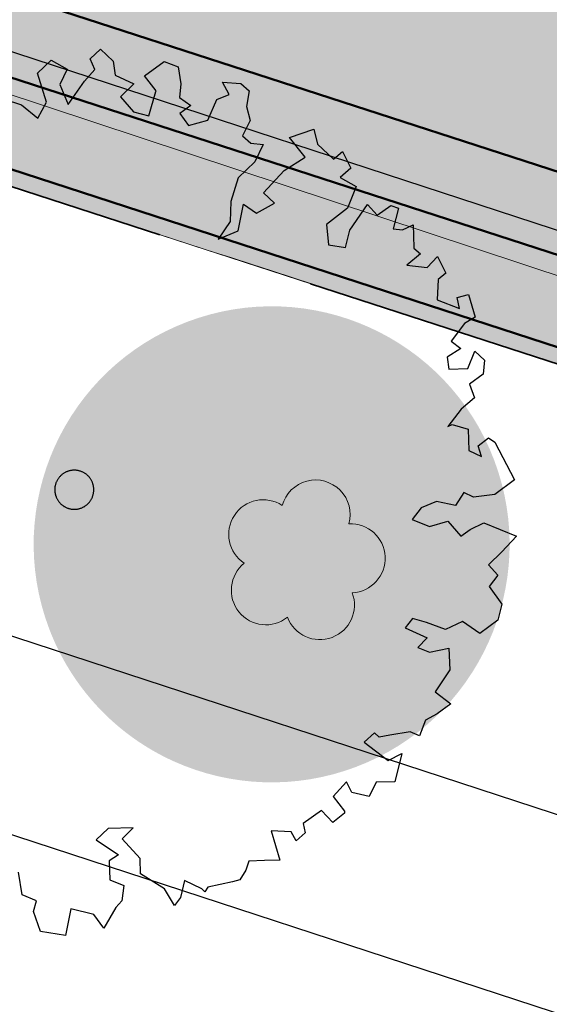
# Model space of a CAD drawing. Header units: metres. Extents: x -5203299 to 2078834, y 245743 to 5816291.
# Tile 185 of 256: x 366453.88 to 366457.22, y 5814048.19 to 5814054.39. Entities that reach past the tile are written whole.
import ezdxf

# ---------------------------------------------------------------- set-up
doc = ezdxf.new("R2010")
doc.units = ezdxf.units.M
doc.header["$LTSCALE"] = 0.5
doc.linetypes.add('Linienart-Gestrichelt mit Abstand', pattern=[6, 4, -2])
for name, color, linetype, lineweight, true_color in [('01_CS-570-Pflanzung_Strauch', 7, 'Continuous', 9, 0xa3b35b), ('03_CS-XREF_Verm_KADEN_24_08_02-BAUM', 7, 'Continuous', 25, 0x1f7f00), ('0_Schulgrundstuecksflaeche', 1, 'Continuous', 25, 0xff0000), ('30 -34 Innenwände- 4 Türen_Fenster', 7, 'Continuous', 15, 0x9955ff), ('99.04_Ausf Ketziner Str-S-Baum-versetzen_Schraffur', 30, 'Continuous', 30, 0xff7f00), ('99.04_Ausf Ketziner Str-S-Beschriftung-Straßenbegrenzungslinie', 4, 'Continuous', 25, 0x00ffff), ('99.04_Ausf Ketziner Str-S-Markierung-Hilfslinien', 6, 'Continuous', 25, 0xff00ff)]:
    doc.layers.add(name, color=color, linetype=linetype, lineweight=lineweight, true_color=true_color)
for name, color, linetype, lineweight in [('30 -39 Baustelle- Fläche', 7, 'Continuous', 15), ('99.02_Vermesserplan-Linie Zaun', 7, 'Continuous', 18), ('Bemaßung', 7, 'Continuous', 5), ('CS_XREF_Straßenpl-Bäume', 7, 'Continuous', 25), ('Keine', 7, 'Continuous', 9)]:
    doc.layers.add(name, color=color, linetype=linetype, lineweight=lineweight)

# ---------------------------------------------------------------- blocks, each defined once
blk = doc.blocks.new('Gruppe-33')
at = {"layer": 'CS_XREF_Straßenpl-Bäume', "linetype": 'Continuous', "lineweight": 0}
blk.add_hatch(color=7, dxfattribs=at).paths.add_polyline_path([(366454.3355, 5814051.3809), (366454.33, 5814051.3701), (366454.3235, 5814051.36), (366454.316, 5814051.3505), (366454.3076, 5814051.3418), (366454.2984, 5814051.334), (366454.2885, 5814051.3271), (366454.2779, 5814051.3212), (366454.2668, 5814051.3164), (366454.2553, 5814051.3127), (366454.2435, 5814051.3101), (366454.2315, 5814051.3087), (366454.2195, 5814051.3085), (366454.2074, 5814051.3095), (366454.1955, 5814051.3116), (366454.1839, 5814051.3149), (366454.1727, 5814051.3193), (366454.1619, 5814051.3248), (366454.1517, 5814051.3314), (366454.1423, 5814051.3389), (366454.1336, 5814051.3473), (366454.1257, 5814051.3565), (366454.1189, 5814051.3664), (366454.113, 5814051.3769), (366454.1082, 5814051.388), (366454.1044, 5814051.3995), (366454.1019, 5814051.4113), (366454.1005, 5814051.4233), (366454.1003, 5814051.4354), (366454.1012, 5814051.4475), (366454.1034, 5814051.4593), (366454.1067, 5814051.471), (366454.1111, 5814051.4822), (366454.1166, 5814051.493), (366454.1232, 5814051.5031), (366454.1307, 5814051.5126), (366454.139, 5814051.5213), (366454.1482, 5814051.5291), (366454.1582, 5814051.536), (366454.1687, 5814051.5419), (366454.1798, 5814051.5467), (366454.1913, 5814051.5504), (366454.2031, 5814051.553), (366454.2151, 5814051.5544), (366454.2272, 5814051.5546), (366454.2392, 5814051.5536), (366454.2511, 5814051.5515), (366454.2627, 5814051.5482), (366454.274, 5814051.5437), (366454.2847, 5814051.5382), (366454.2949, 5814051.5317), (366454.3044, 5814051.5242), (366454.3131, 5814051.5158), (366454.3209, 5814051.5066), (366454.3278, 5814051.4967), (366454.3337, 5814051.4861), (366454.3385, 5814051.4751), (366454.3422, 5814051.4636), (366454.3448, 5814051.4518), (366454.3462, 5814051.4398), (366454.3464, 5814051.4277), (366454.3454, 5814051.4156), (366454.3433, 5814051.4037), (366454.34, 5814051.3921)])
at = {"layer": 'CS_XREF_Straßenpl-Bäume'}
for p, q in [((366454.3226, 5814054.1465), (366454.3885, 5814054.2082)), ((366454.3885, 5814054.2082), (366454.4675, 5814054.1316)), ((366453.9917, 5814054.0561), (366454.0767, 5814054.1382)), ((366454.0767, 5814054.1382), (366454.1776, 5814054.0822)), ((366454.3532, 5814054.0797), (366454.3226, 5814054.1465)), ((366454.4675, 5814054.1316), (366454.4818, 5814054.0444)), ((366454.6659, 5814054.0393), (366454.7902, 5814054.1312)), ((366454.7902, 5814054.1312), (366454.879, 5814054.0975)), ((366454.0489, 5814053.8741), (366453.9917, 5814054.0561)), ((366454.1776, 5814054.0822), (366454.1328, 5814053.9845)), ((366454.2878, 5814054.0067), (366454.3532, 5814054.0797)), ((366454.4818, 5814054.0444), (366454.5997, 5814053.989)), ((366454.7399, 5814053.9456), (366454.6659, 5814054.0393)), ((366454.879, 5814054.0975), (366454.894, 5814053.9905)), ((366454.1328, 5814053.9845), (366454.1852, 5814053.8589)), ((366454.1852, 5814053.8589), (366454.2878, 5814054.0067)), ((366454.5997, 5814053.989), (366454.5147, 5814053.9069)), ((366454.894, 5814053.9905), (366454.8857, 5814053.9025)), ((366455.1992, 5814053.9216), (366455.1569, 5814053.9994)), ((366455.1569, 5814053.9994), (366455.2732, 5814053.992)), ((366455.2732, 5814053.992), (366455.3257, 5814053.9457)), ((366454.6942, 5814053.7885), (366454.7364, 5814053.9423)), ((366454.7364, 5814053.9423), (366454.7399, 5814053.9456)), ((366455.121, 5814053.8907), (366455.1992, 5814053.9216)), ((366455.3257, 5814053.9457), (366455.3093, 5814053.8461)), ((366453.7822, 5814053.8934), (366453.8909, 5814053.8574)), ((366453.8909, 5814053.8574), (366453.9928, 5814053.7732)), ((366453.9928, 5814053.7732), (366454.0489, 5814053.8741)), ((366454.5147, 5814053.9069), (366454.5972, 5814053.8135)), ((366454.8857, 5814053.9025), (366454.9581, 5814053.854)), ((366454.9581, 5814053.854), (366454.889, 5814053.8036)), ((366455.0659, 5814053.7615), (366455.121, 5814053.8907)), ((366454.5972, 5814053.8135), (366454.6942, 5814053.7885)), ((366454.889, 5814053.8036), (366454.9426, 5814053.7262)), ((366455.3093, 5814053.8461), (366455.332, 5814053.7592)), ((366454.9426, 5814053.7262), (366455.0659, 5814053.7615)), ((366455.332, 5814053.7592), (366455.2844, 5814053.6614)), ((366455.5791, 5814053.6516), (366455.733, 5814053.7049)), ((366455.733, 5814053.7049), (366455.756, 5814053.6095)), ((366455.2844, 5814053.6614), (366455.3369, 5814053.6151)), ((366455.3369, 5814053.6151), (366455.4136, 5814053.6064)), ((366455.4136, 5814053.6064), (366455.3607, 5814053.4971)), ((366455.6795, 5814053.5277), (366455.5791, 5814053.6516)), ((366455.756, 5814053.6095), (366455.8583, 5814053.5139)), ((366455.8583, 5814053.5139), (366455.9132, 5814053.5639)), ((366455.9132, 5814053.5639), (366455.9677, 5814053.4582)), ((366455.3607, 5814053.4971), (366455.2566, 5814053.3973)), ((366455.5465, 5814053.444), (366455.6795, 5814053.5277)), ((366455.4154, 5814053.3037), (366455.5465, 5814053.444)), ((366455.9677, 5814053.4582), (366455.899, 5814053.3993)), ((366455.2566, 5814053.3973), (366455.2107, 5814053.2487)), ((366455.899, 5814053.3993), (366455.9999, 5814053.3433)), ((366455.4856, 5814053.2382), (366455.4154, 5814053.3037)), ((366455.9999, 5814053.3433), (366455.9452, 5814053.2057)), ((366455.2107, 5814053.2487), (366455.2065, 5814053.1212)), ((366455.2566, 5814053.0635), (366455.2905, 5814053.2316)), ((366455.2905, 5814053.2316), (366455.3717, 5814053.1749)), ((366455.3717, 5814053.1749), (366455.4856, 5814053.2382)), ((366455.9452, 5814053.2057), (366455.8128, 5814053.1022)), ((366455.9612, 5814053.0676), (366456.0717, 5814053.2298)), ((366456.0717, 5814053.2298), (366456.1335, 5814053.1611)), ((366456.1335, 5814053.1611), (366456.2191, 5814053.2235)), ((366456.2191, 5814053.2235), (366456.2678, 5814053.2053)), ((366456.2678, 5814053.2053), (366456.2326, 5814053.0768)), ((366455.2065, 5814053.1212), (366455.131, 5814053.0112)), ((366455.131, 5814053.0112), (366455.2566, 5814053.0635)), ((366455.8128, 5814053.1022), (366455.8256, 5814052.9753)), ((366455.9337, 5814052.9592), (366455.9612, 5814053.0676)), ((366456.2326, 5814053.0768), (366456.2922, 5814053.0703)), ((366456.2922, 5814053.0703), (366456.3591, 5814053.1009)), ((366456.3591, 5814053.1009), (366456.3614, 5814053.0331)), ((366456.3614, 5814053.0331), (366456.3641, 5814052.9539)), ((366455.8256, 5814052.9753), (366455.9337, 5814052.9592)), ((366456.3641, 5814052.9539), (366456.4049, 5814052.9185)), ((366456.4049, 5814052.9185), (366456.3196, 5814052.8478)), ((366456.4475, 5814052.8323), (366456.513, 5814052.9024)), ((366456.513, 5814052.9024), (366456.5647, 5814052.7967)), ((366456.3196, 5814052.8478), (366456.4475, 5814052.8323)), ((366456.5647, 5814052.7967), (366456.518, 5814052.7555)), ((366456.518, 5814052.7555), (366456.511, 5814052.6279)), ((366456.511, 5814052.6279), (366456.6516, 5814052.5733)), ((366456.6378, 5814052.6435), (366456.7079, 5814052.6629)), ((366456.6516, 5814052.5733), (366456.6378, 5814052.6435)), ((366456.7079, 5814052.6629), (366456.7496, 5814052.52)), ((366456.7496, 5814052.52), (366456.6831, 5814052.4782)), ((366456.6831, 5814052.4782), (366456.5991, 5814052.3678)), ((366456.5991, 5814052.3678), (366456.6601, 5814052.3218)), ((366456.6601, 5814052.3218), (366456.5742, 5814052.2679)), ((366456.704, 5814052.1959), (366456.7484, 5814052.305)), ((366456.7484, 5814052.305), (366456.8098, 5814052.2476)), ((366456.5742, 5814052.2679), (366456.5852, 5814052.1919)), ((366456.8098, 5814052.2476), (366456.8014, 5814052.1596)), ((366456.5852, 5814052.1919), (366456.704, 5814052.1959)), ((366456.8014, 5814052.1596), (366456.7158, 5814052.0973)), ((366456.7158, 5814052.0973), (366456.747, 5814052.0107)), ((366456.747, 5814052.0107), (366456.6617, 5814051.9399)), ((366456.6617, 5814051.9399), (366456.5777, 5814051.8295)), ((366456.5777, 5814051.8295), (366456.6054, 5814051.8419)), ((366456.6054, 5814051.8419), (366456.7056, 5814051.8141)), ((366456.7056, 5814051.8141), (366456.7102, 5814051.6784)), ((366456.7686, 5814051.7087), (366456.8348, 5814051.759)), ((366456.8348, 5814051.759), (366456.8754, 5814051.7321)), ((366456.7907, 5814051.6415), (366456.7686, 5814051.7087)), ((366456.8754, 5814051.7321), (366456.9995, 5814051.493)), ((366456.7102, 5814051.6784), (366456.7907, 5814051.6415)), ((366456.9995, 5814051.493), (366456.8753, 5814051.4011)), ((366456.6795, 5814051.4143), (366456.6257, 5814051.3332)), ((366456.7399, 5814051.3852), (366456.6795, 5814051.4143)), ((366456.8753, 5814051.4011), (366456.7399, 5814051.3852)), ((366456.4111, 5814051.3175), (366456.3541, 5814051.2448)), ((366456.506, 5814051.3575), (366456.4111, 5814051.3175)), ((366456.6257, 5814051.3332), (366456.506, 5814051.3575)), ((366456.3541, 5814051.2448), (366456.4632, 5814051.2004)), ((366456.4632, 5814051.2004), (366456.5781, 5814051.2326)), ((366456.5781, 5814051.2326), (366456.6606, 5814051.1392)), ((366456.7186, 5814051.1808), (366456.8049, 5814051.2233)), ((366456.8049, 5814051.2233), (366457.0115, 5814051.1398)), ((366456.6606, 5814051.1392), (366456.7186, 5814051.1808)), ((366457.0115, 5814051.1398), (366456.9186, 5814051.0405)), ((366456.9186, 5814051.0405), (366456.8337, 5814050.9584)), ((366456.8337, 5814050.9584), (366456.8925, 5814050.8924)), ((366456.8925, 5814050.8924), (366456.8383, 5814050.8227)), ((366456.8383, 5814050.8227), (366456.9185, 5814050.7094)), ((366456.9185, 5814050.7094), (366456.8936, 5814050.6096)), ((366456.3555, 5814050.6196), (366456.3094, 5814050.5615)), ((366456.4441, 5814050.5943), (366456.3555, 5814050.6196)), ((366456.5645, 5814050.5503), (366456.4441, 5814050.5943)), ((366456.6703, 5814050.602), (366456.5645, 5814050.5503)), ((366456.7804, 5814050.5265), (366456.6703, 5814050.602)), ((366456.8936, 5814050.6096), (366456.7804, 5814050.5265)), ((366456.3094, 5814050.5615), (366456.4474, 5814050.4983)), ((366456.4474, 5814050.4983), (366456.39, 5814050.4369)), ((366456.39, 5814050.4369), (366456.4617, 5814050.4082)), ((366456.4617, 5814050.4082), (366456.5855, 5814050.4322)), ((366456.5855, 5814050.4322), (366456.5901, 5814050.2966)), ((366456.5901, 5814050.2966), (366456.4985, 5814050.1577)), ((366456.4985, 5814050.1577), (366456.5974, 5814050.0818)), ((366456.5974, 5814050.0818), (366456.5117, 5814050.0195)), ((366456.5117, 5814050.0195), (366456.4366, 5814049.9802)), ((366456.4366, 5814049.9802), (366456.4004, 5814049.8799)), ((366456.1168, 5814049.8986), (366456.0508, 5814049.8398)), ((366456.146, 5814049.8713), (366456.1168, 5814049.8986)), ((366456.2134, 5814049.8849), (366456.146, 5814049.8713)), ((366456.3401, 5814049.9061), (366456.2134, 5814049.8849)), ((366456.4004, 5814049.8799), (366456.3401, 5814049.9061)), ((366456.0508, 5814049.8398), (366456.2019, 5814049.7261)), ((366456.2019, 5814049.7261), (366456.2881, 5814049.7686)), ((366456.2881, 5814049.7686), (366456.2432, 5814049.5917)), ((366455.9404, 5814049.5899), (366455.8558, 5814049.4993)), ((366455.9738, 5814049.5231), (366455.9404, 5814049.5899)), ((366456.1273, 5814049.5877), (366456.0822, 5814049.4985)), ((366456.2432, 5814049.5917), (366456.1273, 5814049.5877)), ((366456.0822, 5814049.4985), (366455.9738, 5814049.5231)), ((366455.8558, 5814049.4993), (366455.9269, 5814049.4055)), ((366455.7824, 5814049.4091), (366455.6662, 5814049.3288)), ((366455.8528, 5814049.3351), (366455.7824, 5814049.4091)), ((366455.9272, 5814049.3942), (366455.8528, 5814049.3351)), ((366455.9269, 5814049.4055), (366455.9272, 5814049.3942)), ((366455.6662, 5814049.3288), (366455.6796, 5814049.2698)), ((366454.4362, 5814049.2956), (366454.3622, 5814049.2252)), ((366454.5945, 5814049.3009), (366454.4362, 5814049.2956)), ((366454.5261, 5814049.2307), (366454.5945, 5814049.3009)), ((366455.5916, 5814049.2753), (366455.464, 5814049.2823)), ((366455.464, 5814049.2823), (366455.5184, 5814049.0974)), ((366455.6218, 5814049.2198), (366455.5916, 5814049.2753)), ((366455.6796, 5814049.2698), (366455.6218, 5814049.2198)), ((366454.3622, 5814049.2252), (366454.5012, 5814049.1309)), ((366454.6379, 5814049.1072), (366454.5261, 5814049.2307)), ((366454.5012, 5814049.1309), (366454.4431, 5814049.0921)), ((366454.4431, 5814049.0921), (366454.4471, 5814048.9734)), ((366454.6411, 5814049.0111), (366454.6379, 5814049.1072)), ((366455.3234, 5814049.0908), (366455.3055, 5814049.0336)), ((366455.4223, 5814049.0942), (366455.3234, 5814049.0908)), ((366455.5184, 5814049.0974), (366455.4223, 5814049.0942)), ((366453.8956, 5814048.8783), (366453.8709, 5814049.0218)), ((366454.7915, 5814048.9172), (366454.6411, 5814049.0111)), ((366455.3055, 5814049.0336), (366455.2679, 5814048.973)), ((366454.4471, 5814048.9734), (366454.5361, 5814048.9368)), ((366454.9171, 5814048.9696), (366454.8924, 5814048.8612)), ((366455.0264, 5814048.9167), (366454.9171, 5814048.9696)), ((366455.2202, 5814048.96), (366455.0657, 5814048.9265)), ((366455.2679, 5814048.973), (366455.2202, 5814048.96)), ((366454.5361, 5814048.9368), (366454.5224, 5814048.8402)), ((366454.8545, 5814048.8118), (366454.7915, 5814048.9172)), ((366455.0469, 5814048.8976), (366455.0264, 5814048.9167)), ((366455.0657, 5814048.9265), (366455.0469, 5814048.8976)), ((366453.9846, 5814048.8417), (366453.8956, 5814048.8783)), ((366453.9671, 5814048.7732), (366453.9846, 5814048.8417)), ((366454.5224, 5814048.8402), (366454.4842, 5814048.7993)), ((366454.8924, 5814048.8612), (366454.8545, 5814048.8118)), ((366454.011, 5814048.6474), (366453.9671, 5814048.7732)), ((366454.2014, 5814048.7897), (366454.1675, 5814048.6216)), ((366454.347, 5814048.755), (366454.2014, 5814048.7897)), ((366454.4842, 5814048.7993), (366454.4093, 5814048.6694)), ((366454.4093, 5814048.6694), (366454.347, 5814048.755)), ((366454.1675, 5814048.6216), (366454.011, 5814048.6474))]:
    blk.add_line(p, q, dxfattribs=at)
blk.add_open_spline([(366454.1008, 5814051.4193), (366454.0975, 5814051.4521), (366454.1247, 5814051.5123), (366454.1783, 5814051.5508), (366454.2439, 5814051.5573), (366454.3041, 5814051.5302), (366454.3426, 5814051.4766), (366454.3491, 5814051.4109), (366454.322, 5814051.3508), (366454.2684, 5814051.3123), (366454.2027, 5814051.3058), (366454.1426, 5814051.3329), (366454.1041, 5814051.3865), (366454.1008, 5814051.4193)], degree=2, dxfattribs=at)
blk = doc.blocks.new('_25-01-10_187 KRA_CS_LP4_Außenanlagenplan (3D)')
at = {"layer": '01_CS-570-Pflanzung_Strauch', "linetype": 'Continuous', "lineweight": 0}
for points in [[(366342.1878, 5814094.7494), (366342.1878, 5814094.7477), (366342.0014, 5814094.7477), (366334.4969, 5814094.7482), (366334.4969, 5814094.6281), (366320.9471, 5814094.6282), (366343.3059, 5814088.9672), (366383.1214, 5814077.0874), (366401.0282, 5814071.0432), (366401.0542, 5814071.0537), (366401.0813, 5814071.0607), (366401.1091, 5814071.0642), (366401.1371, 5814071.0641), (366401.1648, 5814071.0605), (366401.1919, 5814071.0533), (366401.2178, 5814071.0427), (366401.2421, 5814071.0288), (366401.2574, 5814071.0687), (366401.2801, 5814071.1049), (366401.3095, 5814071.1359), (366401.3443, 5814071.1606), (366401.3833, 5814071.1781), (366401.425, 5814071.1876), (366401.4677, 5814071.1887), (366401.5098, 5814071.1816), (366401.5098, 5814071.1816), (366401.5498, 5814071.1663), (366401.5859, 5814071.1435), (366401.617, 5814071.1142), (366401.6417, 5814071.0793), (366401.6591, 5814071.0403), (366401.6686, 5814070.9986), (366401.6697, 5814070.9559), (366401.6626, 5814070.9138), (366401.6626, 5814070.9138), (366401.6991, 5814070.9125), (366401.735, 5814070.905), (366401.7691, 5814070.8916), (366401.8004, 5814070.8728), (366401.8282, 5814070.8489), (366401.8516, 5814070.8208), (366401.87, 5814070.7891), (366401.8827, 5814070.7548), (366444.3798, 5814056.4106), (366494.2754, 5814040.2012), (366529.2695, 5814028.7707), (366542.7616, 5814024.3872), (366545.1082, 5814023.7388), (366547.4938, 5814023.253), (366549.9071, 5814022.9321), (366552.3367, 5814022.7776), (366554.7712, 5814022.7903), (366557.1991, 5814022.9701), (366559.6089, 5814023.3162), (366561.9892, 5814023.8268), (366562.2977, 5814025.2846), (366562.7715, 5814026.6973), (366563.4045, 5814028.0462), (366564.1881, 5814029.3135), (366565.1121, 5814030.4824), (366566.1643, 5814031.5375), (366567.3306, 5814032.4648), (366568.5957, 5814033.252), (366587.8159, 5814047.1346), (366587.912, 5814047.2085), (366588.0035, 5814047.2881), (366588.0899, 5814047.3732), (366588.171, 5814047.4633), (366588.2466, 5814047.5581), (366588.3162, 5814047.6574), (366588.3797, 5814047.7607), (366588.4368, 5814047.8676), (366590.2335, 5814051.5481), (366590.8595, 5814052.8574), (366591.5539, 5814054.3468), (366591.5193, 5814054.3461), (366590.0345, 5814054.3455), (366587.3135, 5814051.9363), (366584.6489, 5814049.77), (366582.0408, 5814047.8465), (366579.489, 5814046.166), (366576.9936, 5814044.7283), (366574.5546, 5814043.5335), (366572.172, 5814042.5815), (366569.8458, 5814041.8725), (366562.036, 5814039.8753), (366561.7027, 5814039.7776), (366561.3769, 5814039.657), (366561.0603, 5814039.5141), (366560.7544, 5814039.3496), (366560.4607, 5814039.1642), (366560.1805, 5814038.9588), (366559.9153, 5814038.7345), (366559.6663, 5814038.4923), (366554.7386, 5814033.3549), (366552.3449, 5814030.8595), (366551.5915, 5814030.2158), (366550.7259, 5814029.7334), (366549.7822, 5814029.4311), (366548.7973, 5814029.321), (366547.8102, 5814029.4072), (366546.8593, 5814029.6864), (366545.9823, 5814030.1476), (366545.2134, 5814030.7727), (366543.2578, 5814032.7146), (366539.4522, 5814036.4938), (366539.0213, 5814036.875), (366538.5496, 5814037.2041), (366538.0432, 5814037.477), (366537.5088, 5814037.6898), (366536.9534, 5814037.8398), (366536.3846, 5814037.9251), (366535.8096, 5814037.9445), (366535.2363, 5814037.8977), (366527.9208, 5814036.8743), (366525.7482, 5814036.6873), (366523.6067, 5814036.7383), (366521.4963, 5814037.0275), (366519.417, 5814037.5547), (366517.3687, 5814038.3201), (366515.3516, 5814039.3236), (366513.3656, 5814040.5651), (366511.4106, 5814042.0448), (366510.9828, 5814042.3608), (366510.5238, 5814042.6296), (366510.0389, 5814042.8481), (366509.5335, 5814043.0139), (366509.0134, 5814043.125), (366508.4844, 5814043.1802), (366507.9525, 5814043.179), (366507.4238, 5814043.1212), (366506.3456, 5814042.9803), (366505.3171, 5814042.9181), (366504.3385, 5814042.9346), (366503.4096, 5814043.0298), (366502.5305, 5814043.2037), (366501.7012, 5814043.4564), (366500.9216, 5814043.7877), (366500.1919, 5814044.1978), (366498.8278, 5814045.033), (366498.7023, 5814045.1073), (366498.5748, 5814045.1779), (366498.4452, 5814045.2448), (366498.3138, 5814045.3079), (366498.1805, 5814045.3671), (366498.0456, 5814045.4224), (366497.9092, 5814045.4737), (366497.7713, 5814045.521), (366490.344, 5814047.9502), (366483.102, 5814050.3188), (366482.9169, 5814050.3754), (366482.7296, 5814050.4248), (366482.5407, 5814050.4669), (366482.3502, 5814050.5017), (366482.1586, 5814050.529), (366481.966, 5814050.549), (366481.7728, 5814050.5614), (366481.5792, 5814050.5664), (366474.647, 5814050.0492), (366440.4943, 5814061.2263), (366437.8765, 5814061.9269), (366424.0771, 5814064.752), (366384.2904, 5814078.2035), (366345.9757, 5814089.633), (366345.8053, 5814089.6923), (366345.6409, 5814089.7668), (366345.4839, 5814089.8558), (366345.3356, 5814089.9585), (366345.1971, 5814090.0742), (366345.0696, 5814090.202), (366344.9541, 5814090.3407), (366344.8517, 5814090.4892)], [(366342.1878, 5814094.7494), (366342.1878, 5814094.7477), (366342.1359, 5814094.7477), (366342.0269, 5814094.7477), (366341.8606, 5814094.7477), (366341.6372, 5814094.7477), (366341.3566, 5814094.7477), (366341.0189, 5814094.7477), (366340.624, 5814094.7478), (366340.1719, 5814094.7478), (366339.6626, 5814094.7478), (366339.0961, 5814094.7479), (366338.4725, 5814094.7479), (366337.7917, 5814094.748), (366337.0538, 5814094.748), (366336.2586, 5814094.7481), (366335.4063, 5814094.7482), (366334.4969, 5814094.7482), (366334.4969, 5814094.6281), (366320.9471, 5814094.6282), (366343.3059, 5814088.9672), (366383.1214, 5814077.0874), (366401.0282, 5814071.0432), (366401.0405, 5814071.0486), (366401.0532, 5814071.0531), (366401.0662, 5814071.0568), (366401.0796, 5814071.0596), (366401.0933, 5814071.0615), (366401.1075, 5814071.0626), (366401.122, 5814071.0629), (366401.1369, 5814071.0623), (366401.1518, 5814071.0609), (366401.1661, 5814071.0587), (366401.18, 5814071.0557), (366401.1934, 5814071.0519), (366401.2063, 5814071.0473), (366401.2187, 5814071.042), (366401.2307, 5814071.0358), (366401.2421, 5814071.0288), (366401.2482, 5814071.047), (366401.2564, 5814071.0644), (366401.2667, 5814071.0811), (366401.279, 5814071.0969), (366401.2934, 5814071.112), (366401.3098, 5814071.1263), (366401.3284, 5814071.1398), (366401.349, 5814071.1525), (366401.3704, 5814071.1638), (366401.3915, 5814071.1729), (366401.4122, 5814071.1797), (366401.4325, 5814071.1845), (366401.4524, 5814071.187), (366401.4719, 5814071.1874), (366401.4911, 5814071.1856), (366401.5098, 5814071.1816), (366401.528, 5814071.1754), (366401.5454, 5814071.1673), (366401.5621, 5814071.157), (366401.5779, 5814071.1447), (366401.593, 5814071.1303), (366401.6073, 5814071.1138), (366401.6208, 5814071.0953), (366401.6335, 5814071.0747), (366401.6448, 5814071.0532), (366401.6539, 5814071.0322), (366401.6608, 5814071.0115), (366401.6655, 5814070.9912), (366401.668, 5814070.9713), (366401.6684, 5814070.9517), (366401.6666, 5814070.9326), (366401.6626, 5814070.9138), (366401.6795, 5814070.9138), (366401.6964, 5814070.9122), (366401.7133, 5814070.9089), (366401.7302, 5814070.9041), (366401.747, 5814070.8976), (366401.7639, 5814070.8896), (366401.7806, 5814070.8799), (366401.7974, 5814070.8686), (366401.8134, 5814070.8562), (366401.8279, 5814070.8433), (366401.8408, 5814070.8299), (366401.8523, 5814070.8159), (366401.8622, 5814070.8015), (366401.8705, 5814070.7864), (366401.8774, 5814070.7709), (366401.8827, 5814070.7548), (366444.3798, 5814056.4106), (366494.2754, 5814040.2012), (366529.2695, 5814028.7707), (366542.7616, 5814024.3872), (366543.0582, 5814024.2962), (366543.3742, 5814024.2031), (366543.7097, 5814024.108), (366544.0647, 5814024.0108), (366544.4393, 5814023.9115), (366544.8333, 5814023.8102), (366545.2468, 5814023.7067), (366545.6799, 5814023.6012), (366546.1331, 5814023.4976), (366546.6073, 5814023.3997), (366547.1025, 5814023.3076), (366547.6186, 5814023.2213), (366548.1557, 5814023.1408), (366548.7137, 5814023.066), (366549.2927, 5814022.9971), (366549.8926, 5814022.9339), (366550.5031, 5814022.8789), (366551.114, 5814022.8345), (366551.7252, 5814022.8008), (366552.3367, 5814022.7776), (366552.9485, 5814022.7651), (366553.5606, 5814022.7632), (366554.173, 5814022.7719), (366554.7857, 5814022.7913), (366555.3883, 5814022.8194), (366555.9703, 5814022.8545), (366556.5318, 5814022.8967), (366557.0726, 5814022.9458), (366557.5929, 5814023.0019), (366558.0926, 5814023.065), (366558.5717, 5814023.135), (366559.0302, 5814023.2121), (366559.4686, 5814023.2922), (366559.8875, 5814023.3714), (366560.2867, 5814023.4496), (366560.6664, 5814023.5269), (366561.0265, 5814023.6033), (366561.367, 5814023.6787), (366561.6879, 5814023.7532), (366561.9892, 5814023.8268), (366562.0191, 5814024.0102), (366562.0545, 5814024.2049), (366562.0956, 5814024.4109), (366562.1422, 5814024.6282), (366562.1945, 5814024.8567), (366562.2523, 5814025.0966), (366562.3158, 5814025.3477), (366562.3848, 5814025.61), (366562.4634, 5814025.8822), (366562.5556, 5814026.1629), (366562.6614, 5814026.4519), (366562.7807, 5814026.7494), (366562.9135, 5814027.0553), (366563.0599, 5814027.3696), (366563.2199, 5814027.6924), (366563.3934, 5814028.0235), (366563.5783, 5814028.3557), (366563.7724, 5814028.6814), (366563.9757, 5814029.0007), (366564.1881, 5814029.3135), (366564.4097, 5814029.6199), (366564.6405, 5814029.9199), (366564.8805, 5814030.2134), (366565.1297, 5814030.5005), (366565.3818, 5814030.7766), (366565.6306, 5814031.0371), (366565.8761, 5814031.2819), (366566.1184, 5814031.5112), (366566.3573, 5814031.7248), (366566.593, 5814031.9228), (366566.8253, 5814032.1052), (366567.0544, 5814032.2719), (366567.2775, 5814032.4263), (366567.4919, 5814032.5716), (366567.6976, 5814032.7078), (366567.8946, 5814032.8349), (366568.0829, 5814032.9528), (366568.2625, 5814033.0617), (366568.4335, 5814033.1614), (366568.5957, 5814033.252), (366569.797, 5814034.1197), (366570.9983, 5814034.9873), (366572.1995, 5814035.855), (366573.4008, 5814036.7227), (366574.602, 5814037.5903), (366575.8033, 5814038.458), (366577.0046, 5814039.3256), (366578.2058, 5814040.1933), (366579.3711, 5814041.0349), (366580.4643, 5814041.8245), (366581.4854, 5814042.5621), (366582.4346, 5814043.2477), (366583.3117, 5814043.8812), (366584.1167, 5814044.4627), (366584.8498, 5814044.9921), (366585.5107, 5814045.4696), (366586.0991, 5814045.8957), (366586.6144, 5814046.2713), (366587.0566, 5814046.5964), (366587.4256, 5814046.8709), (366587.7215, 5814047.0949), (366587.9442, 5814047.2684), (366588.0939, 5814047.3914), (366588.1704, 5814047.4638), (366588.2095, 5814047.5114), (366588.2469, 5814047.5598), (366588.2827, 5814047.609), (366588.3169, 5814047.6591), (366588.3493, 5814047.71), (366588.3801, 5814047.7617), (366588.4093, 5814047.8142), (366588.4368, 5814047.8676), (366590.2335, 5814051.5481), (366590.8595, 5814052.8574), (366591.5539, 5814054.3468), (366591.5193, 5814054.3461), (366590.0345, 5814054.3455), (366588.667, 5814053.1105), (366587.3135, 5814051.9363), (366585.9742, 5814050.8228), (366584.6489, 5814049.77), (366583.3378, 5814048.7779), (366582.0408, 5814047.8465), (366580.7578, 5814046.9759), (366579.489, 5814046.166), (366578.2549, 5814045.4221), (366577.0762, 5814044.7494), (366575.9529, 5814044.1481), (366574.885, 5814043.618), (366573.8726, 5814043.1592), (366572.9155, 5814042.7717), (366572.0138, 5814042.4554), (366571.1676, 5814042.2105), (366570.3697, 5814042.0064), (366569.6131, 5814041.8129), (366568.8978, 5814041.63), (366568.2238, 5814041.4577), (366567.5911, 5814041.2959), (366566.9997, 5814041.1447), (366566.4497, 5814041.004), (366565.9409, 5814040.8739), (366565.4629, 5814040.7516), (366565.0049, 5814040.6345), (366564.5671, 5814040.5226), (366564.1494, 5814040.4158), (366563.7519, 5814040.3141), (366563.3744, 5814040.2176), (366563.0171, 5814040.1262), (366562.6799, 5814040.04), (366562.3637, 5814039.956), (366562.069, 5814039.8712), (366561.7961, 5814039.7856), (366561.5448, 5814039.6993), (366561.3152, 5814039.6122), (366561.1072, 5814039.5244), (366560.9209, 5814039.4357), (366560.7563, 5814039.3464), (366560.5941, 5814039.2435), (366560.4151, 5814039.1142), (366560.2194, 5814038.9586), (366560.0068, 5814038.7767), (366559.7774, 5814038.5685), (366559.5313, 5814038.3339), (366559.2683, 5814038.073), (366558.9886, 5814037.7857), (366558.6898, 5814037.4743), (366558.3699, 5814037.1408), (366558.0288, 5814036.7852), (366557.6665, 5814036.4075), (366557.2831, 5814036.0077), (366556.8784, 5814035.5858), (366556.4526, 5814035.1419), (366556.0056, 5814034.6759), (366555.5599, 5814034.2112), (366555.138, 5814033.7714), (366554.7399, 5814033.3563), (366554.3655, 5814032.966), (366554.0149, 5814032.6005), (366553.6881, 5814032.2598), (366553.3851, 5814031.9439), (366553.1058, 5814031.6527), (366552.846, 5814031.3847), (366552.6013, 5814031.1382), (366552.3716, 5814030.9132), (366552.157, 5814030.7097), (366551.9575, 5814030.5277), (366551.7731, 5814030.3671), (366551.6038, 5814030.2281), (366551.4495, 5814030.1105), (366551.2959, 5814030.0067), (366551.1283, 5814029.9088), (366550.9468, 5814029.8168), (366550.7514, 5814029.7308), (366550.5421, 5814029.6507), (366550.3189, 5814029.5765), (366550.0817, 5814029.5082), (366549.8307, 5814029.4459), (366549.5726, 5814029.3936), (366549.3144, 5814029.3554), (366549.0559, 5814029.3311), (366548.7973, 5814029.321), (366548.5386, 5814029.3248), (366548.2796, 5814029.3428), (366548.0205, 5814029.3747), (366547.7613, 5814029.4208), (366547.5088, 5814029.477), (366547.2701, 5814029.5394), (366547.0451, 5814029.6081), (366546.8339, 5814029.6831), (366546.6365, 5814029.7644), (366546.4528, 5814029.8519), (366546.2829, 5814029.9457), (366546.1267, 5814030.0458), (366545.9731, 5814030.1562), (366545.8106, 5814030.2809), (366545.6394, 5814030.42), (366545.4594, 5814030.5735), (366545.2706, 5814030.7413), (366545.073, 5814030.9234), (366544.8666, 5814031.1199), (366544.6514, 5814031.3308), (366544.423, 5814031.5576), (366544.1771, 5814031.8018), (366543.9136, 5814032.0634), (366543.6326, 5814032.3425), (366543.334, 5814032.639), (366543.0178, 5814032.953), (366542.6841, 5814033.2844), (366542.3328, 5814033.6333), (366541.9824, 5814033.9812), (366541.6515, 5814034.3098), (366541.34, 5814034.6191), (366541.0479, 5814034.9092), (366540.7752, 5814035.18), (366540.522, 5814035.4314), (366540.2882, 5814035.6636), (366540.0738, 5814035.8765), (366539.8767, 5814036.0712), (366539.6946, 5814036.2488), (366539.5277, 5814036.4094), (366539.3759, 5814036.5528), (366539.2391, 5814036.6792), (366539.1175, 5814036.7885), (366539.011, 5814036.8807), (366538.9195, 5814036.9559), (366538.8325, 5814037.0222), (366538.7394, 5814037.0881), (366538.6402, 5814037.1534), (366538.5348, 5814037.2182), (366538.4233, 5814037.2825), (366538.3056, 5814037.3464), (366538.1818, 5814037.4097), (366538.0518, 5814037.4725), (366537.9181, 5814037.533), (366537.783, 5814037.5893), (366537.6466, 5814037.6416), (366537.5088, 5814037.6898), (366537.3696, 5814037.7339), (366537.229, 5814037.7738), (366537.0871, 5814037.8097), (366536.9438, 5814037.8414), (366536.8022, 5814037.8691), (366536.6651, 5814037.8926), (366536.5327, 5814037.9121), (366536.4048, 5814037.9275), (366536.2816, 5814037.9388), (366536.163, 5814037.946), (366536.049, 5814037.9491), (366535.9397, 5814037.9482), (366535.8228, 5814037.9431), (366535.6865, 5814037.9337), (366535.5307, 5814037.9202), (366535.3554, 5814037.9024), (366535.1607, 5814037.8804), (366534.9464, 5814037.8541), (366534.7126, 5814037.8237), (366534.4594, 5814037.789), (366534.1843, 5814037.7505), (366533.8849, 5814037.7086), (366533.5612, 5814037.6634), (366533.2132, 5814037.6147), (366532.841, 5814037.5626), (366532.4445, 5814037.5071), (366532.0237, 5814037.4483), (366531.5786, 5814037.386), (366531.1015, 5814037.3193), (366530.5845, 5814037.247), (366530.0278, 5814037.1691), (366529.4313, 5814037.0856), (366528.7949, 5814036.9966), (366528.1188, 5814036.902), (366527.4029, 5814036.8019), (366526.6471, 5814036.6961), (366525.8555, 5814036.6146), (366525.0318, 5814036.5871), (366524.176, 5814036.6134), (366523.2883, 5814036.6938), (366522.3685, 5814036.8281), (366521.4167, 5814037.0164), (366520.4328, 5814037.2586), (366519.417, 5814037.5547), (366518.4162, 5814037.8853), (366517.4775, 5814038.2305), (366516.601, 5814038.5903), (366515.7867, 5814038.9649), (366515.0345, 5814039.3542), (366514.3445, 5814039.7582), (366513.7166, 5814040.1769), (366513.1509, 5814040.6103), (366512.6383, 5814041.0293), (366512.17, 5814041.4051), (366511.7459, 5814041.7375), (366511.3659, 5814042.0266), (366511.0302, 5814042.2724), (366510.7386, 5814042.4748), (366510.4913, 5814042.634), (366510.2881, 5814042.7498), (366510.1056, 5814042.8386), (366509.9203, 5814042.917), (366509.7321, 5814042.9848), (366509.5411, 5814043.042), (366509.3473, 5814043.0887), (366509.1505, 5814043.1248), (366508.951, 5814043.1504), (366508.7486, 5814043.1654), (366508.5363, 5814043.1711), (366508.307, 5814043.1687), (366508.0608, 5814043.158), (366507.7976, 5814043.1393), (366507.5175, 5814043.1123), (366507.2204, 5814043.0772), (366506.9064, 5814043.034), (366506.5754, 5814042.9826), (366506.2289, 5814042.9348), (366505.8683, 5814042.9023), (366505.4937, 5814042.8852), (366505.105, 5814042.8834), (366504.7023, 5814042.897), (366504.2854, 5814042.9259), (366503.8546, 5814042.9702), (366503.4096, 5814043.0298), (366502.9638, 5814043.1069), (366502.5305, 5814043.2037), (366502.1096, 5814043.3202), (366501.7012, 5814043.4564), (366501.3052, 5814043.6122), (366500.9216, 5814043.7877), (366500.5505, 5814043.9829), (366500.1919, 5814044.1978), (366500.1066, 5814044.25), (366500.0214, 5814044.3022), (366499.9361, 5814044.3544), (366499.8508, 5814044.4066), (366499.7656, 5814044.4588), (366499.6803, 5814044.511), (366499.5951, 5814044.5632), (366499.5098, 5814044.6154), (366499.4253, 5814044.6672), (366499.3422, 5814044.718), (366499.2606, 5814044.768), (366499.1804, 5814044.8171), (366499.1017, 5814044.8653), (366499.0244, 5814044.9126), (366498.9486, 5814044.959), (366498.8742, 5814045.0046), (366498.801, 5814045.0487), (366498.7287, 5814045.0911), (366498.6573, 5814045.1317), (366498.5868, 5814045.1705), (366498.5172, 5814045.2075), (366498.4485, 5814045.2427), (366498.3806, 5814045.2761), (366498.3137, 5814045.3077), (366498.2206, 5814045.3466), (366498.0741, 5814045.4018), (366497.8744, 5814045.4733), (366497.6213, 5814045.5611), (366497.3149, 5814045.6652), (366496.9552, 5814045.7857), (366496.5422, 5814045.9225), (366496.0759, 5814046.0755), (366495.5564, 5814046.2454), (366494.9839, 5814046.4327), (366494.3585, 5814046.6372), (366493.6801, 5814046.8591), (366492.9487, 5814047.0983), (366492.1643, 5814047.3548), (366491.327, 5814047.6287), (366490.4366, 5814047.9199), (366489.5456, 5814048.2113), (366488.7061, 5814048.4859), (366487.9182, 5814048.7436), (366487.1819, 5814048.9844), (366486.4972, 5814049.2084), (366485.864, 5814049.4154), (366485.2824, 5814049.6057), (366484.7524, 5814049.779), (366484.2736, 5814049.9346), (366483.8459, 5814050.0715), (366483.4691, 5814050.1898), (366483.1433, 5814050.2894), (366482.8686, 5814050.3704), (366482.6448, 5814050.4327), (366482.472, 5814050.4763), (366482.3502, 5814050.5013), (366482.2538, 5814050.516), (366482.1575, 5814050.5289), (366482.0612, 5814050.5398), (366481.9648, 5814050.5489), (366481.8684, 5814050.5561), (366481.772, 5814050.5614), (366481.6756, 5814050.5649), (366481.5792, 5814050.5664), (366474.647, 5814050.0492), (366440.4943, 5814061.2263), (366437.8765, 5814061.9269), (366424.0771, 5814064.752), (366384.2904, 5814078.2035), (366381.8957, 5814078.9179), (366379.5011, 5814079.6322), (366377.1064, 5814080.3466), (366374.7117, 5814081.0609), (366372.3171, 5814081.7752), (366369.9224, 5814082.4896), (366367.5277, 5814083.2039), (366365.1331, 5814083.9183), (366362.8106, 5814084.6111), (366360.6325, 5814085.2608), (366358.5988, 5814085.8675), (366356.7094, 5814086.4311), (366354.9644, 5814086.9516), (366353.3639, 5814087.4291), (366351.9076, 5814087.8635), (366350.5958, 5814088.2548), (366349.429, 5814088.6051), (366348.4077, 5814088.9162), (366347.5321, 5814089.1882), (366346.8021, 5814089.4212), (366346.2177, 5814089.615), (366345.7789, 5814089.7697), (366345.4857, 5814089.8853), (366345.3381, 5814089.9618), (366345.2613, 5814090.0259), (366345.1805, 5814090.1042), (366345.0958, 5814090.1966), (366345.0071, 5814090.3033), (366344.9144, 5814090.4242), (366344.8177, 5814090.5592), (366344.717, 5814090.7085), (366344.6123, 5814090.872), (366344.5019, 5814091.0485), (366344.3841, 5814091.237), (366344.2587, 5814091.4375), (366344.1259, 5814091.65), (366343.9856, 5814091.8744), (366343.8378, 5814092.1107), (366343.6825, 5814092.359), (366343.5198, 5814092.6193), (366343.3533, 5814092.8856), (366343.1868, 5814093.1518), (366343.0203, 5814093.4181), (366342.8538, 5814093.6844), (366342.6873, 5814093.9506), (366342.5208, 5814094.2169), (366342.3543, 5814094.4832)]]:
    blk.add_hatch(color=73, dxfattribs=at).paths.add_polyline_path(points)
at = {"layer": '03_CS-XREF_Verm_KADEN_24_08_02-BAUM', "linetype": 'Continuous', "lineweight": 0, "true_color": 0x1f7f00}
h = blk.add_hatch(color=86, dxfattribs=at)
edge = h.paths.add_edge_path()
edge.add_arc((366455.7447, 5814051.275), 0.218, 344.69999, 524.69999)
edge.add_line((366455.5344, 5814051.3325), (366455.7447, 5814051.275))
edge.add_line((366455.7447, 5814051.275), (366455.9549, 5814051.2175))
h = blk.add_hatch(color=86, dxfattribs=at)
edge = h.paths.add_edge_path()
edge.add_arc((366455.4147, 5814051.1503), 0.218, 56.69999, 236.69999)
edge.add_line((366455.2951, 5814050.9682), (366455.4147, 5814051.1503))
edge.add_line((366455.4147, 5814051.1503), (366455.5344, 5814051.3325))
h = blk.add_hatch(color=86, dxfattribs=at)
edge = h.paths.add_edge_path()
edge.add_arc((366455.9652, 5814050.9998), 0.218, 272.69999, 452.69999)
edge.add_line((366455.9549, 5814051.2175), (366455.9652, 5814050.9998))
edge.add_line((366455.9652, 5814050.9998), (366455.9754, 5814050.782))
h = blk.add_hatch(color=86, dxfattribs=at)
edge = h.paths.add_edge_path()
edge.add_arc((366455.4314, 5814050.7981), 0.218, 128.69999, 308.69999)
edge.add_line((366455.5676, 5814050.6279), (366455.4314, 5814050.7981))
edge.add_line((366455.4314, 5814050.7981), (366455.2951, 5814050.9682))
h = blk.add_hatch(color=86, dxfattribs=at)
edge = h.paths.add_edge_path()
edge.add_arc((366455.7715, 5814050.705), 0.218, 200.69999, 380.69999)
edge.add_line((366455.9754, 5814050.782), (366455.7715, 5814050.705))
edge.add_line((366455.7715, 5814050.705), (366455.5676, 5814050.6279))
at = {"layer": '01_CS-570-Pflanzung_Strauch', "lineweight": 9, "flags": 128}
blk.add_lwpolyline([(366401.8827, 5814070.7548), (366444.3798, 5814056.4106), (366494.2754, 5814040.2012), (366529.2695, 5814028.7707)], dxfattribs=at)
at = {"layer": '01_CS-570-Pflanzung_Strauch', "lineweight": 9}
blk.add_open_spline([(366342.1878, 5814094.7494), (366342.1878, 5814094.7485), (366342.1878, 5814094.7477), (366341.1799, 5814094.7477), (366340.1719, 5814094.7478), (366337.3344, 5814094.748), (366334.4969, 5814094.7482), (366334.4969, 5814094.6882), (366334.4969, 5814094.6281), (366327.722, 5814094.6281), (366320.9471, 5814094.6282), (366332.1265, 5814091.7977), (366343.3059, 5814088.9672), (366363.2137, 5814083.0273), (366383.1214, 5814077.0874), (366392.0748, 5814074.0653), (366401.0282, 5814071.0432), (366401.0766, 5814071.0664), (366401.1973, 5814071.0583), (366401.2421, 5814071.0288), (366401.2624, 5814071.1032), (366401.4355, 5814071.2019), (366401.5842, 5814071.1612), (366401.6829, 5814070.9881), (366401.6626, 5814070.9138), (366401.7304, 5814070.917), (366401.8644, 5814070.8202), (366401.8827, 5814070.7548), (366423.1313, 5814063.5827), (366444.3798, 5814056.4106), (366469.3276, 5814048.3059), (366494.2754, 5814040.2012), (366511.7725, 5814034.4859), (366529.2695, 5814028.7707), (366536.0156, 5814026.5789), (366542.7616, 5814024.3872), (366543.9088, 5814024.0274), (366547.451, 5814023.1751), (366552.3342, 5814022.6927), (366557.2373, 5814022.8898), (366560.8231, 5814023.5344), (366561.9892, 5814023.8268), (366562.0974, 5814024.538), (366562.6722, 5814026.6821), (366564.1147, 5814029.365), (366566.1447, 5814031.6361), (366567.9641, 5814032.9077), (366568.5957, 5814033.252), (366577.0532, 5814039.3608), (366588.0106, 5814047.2752), (366588.3301, 5814047.6524), (366588.4368, 5814047.8676), (366589.3352, 5814049.7079), (366590.2335, 5814051.5481), (366590.5465, 5814052.2027), (366590.8595, 5814052.8574), (366591.2067, 5814053.6021), (366591.5539, 5814054.3468), (366591.5366, 5814054.3465), (366591.5193, 5814054.3461), (366590.7769, 5814054.3458), (366590.0345, 5814054.3455), (366584.5362, 5814049.2842), (366574.4418, 5814043.0477), (366566.9238, 5814041.1252), (366561.3714, 5814039.7054), (366560.1411, 5814038.9874), (366556.0472, 5814034.7192), (366552.0364, 5814030.5378), (366550.8627, 5814029.6833), (366548.7987, 5814029.2086), (366546.7238, 5814029.633), (366545.5297, 5814030.4586), (366542.3626, 5814033.6037), (366539.2551, 5814036.6895), (366538.5839, 5814037.2223), (366537.5197, 5814037.7226), (366536.368, 5814037.9602), (366535.5113, 5814037.9362), (366530.5533, 5814037.2426), (366523.5445, 5814036.2621), (366515.2894, 5814038.8474), (366511.0123, 5814042.3732), (366509.5639, 5814043.1264), (366507.9332, 5814043.2045), (366505.2176, 5814042.7607), (366501.6016, 5814043.299), (366500.1919, 5814044.1978), (366499.533, 5814044.6012), (366498.5796, 5814045.1849), (366498.0478, 5814045.4306), (366490.4141, 5814047.9273), (366482.7354, 5814050.4387), (366481.9649, 5814050.564), (366481.5792, 5814050.5664), (366478.1131, 5814050.3078), (366474.647, 5814050.0492), (366457.5706, 5814055.6377), (366440.4943, 5814061.2263), (366439.1854, 5814061.5766), (366437.8765, 5814061.9269), (366430.9768, 5814063.3394), (366424.0771, 5814064.752), (366404.1837, 5814071.4778), (366384.2904, 5814078.2035), (366367.4431, 5814083.2292), (366345.6372, 5814089.734), (366345.0389, 5814090.1897), (366343.4001, 5814092.8107), (366342.1878, 5814094.7494)], degree=2, knots=[0, 0, 0, 0, 0, 0.000141, 0.000141, 0.000539, 0.000539, 0.000547, 0.000547, 0.001496, 0.001496, 0.003112, 0.003112, 0.006022, 0.006022, 0.007345, 0.007345, 0.007353, 0.00736, 0.00736, 0.007371, 0.007382, 0.007393, 0.007403, 0.007403, 0.007413, 0.007423, 0.007423, 0.010564, 0.010564, 0.014238, 0.014238, 0.016817, 0.016817, 0.01781, 0.01781, 0.017979, 0.018147, 0.018315, 0.018484, 0.018652, 0.018652, 0.018753, 0.018854, 0.018954, 0.019055, 0.019156, 0.019156, 0.020617, 0.021049, 0.021481, 0.021481, 0.025164, 0.025164, 0.02647, 0.02647, 0.027947, 0.027947, 0.027978, 0.027978, 0.029314, 0.029314, 0.042755, 0.056196, 0.073617, 0.078989, 0.08436, 0.098069, 0.103053, 0.108037, 0.113021, 0.118005, 0.122989, 0.135978, 0.140624, 0.145269, 0.149915, 0.154561, 0.159207, 0.176458, 0.19016, 0.203863, 0.217565, 0.231267, 0.244969, 0.258672, 0.272374, 0.272374, 0.278705, 0.281536, 0.284367, 0.292494, 0.29539, 0.298285, 0.298285, 0.324378, 0.324378, 0.459262, 0.459262, 0.469433, 0.469433, 0.522304, 0.522304, 0.679949, 0.679949, 0.81193, 0.850775, 0.889621, 1, 1, 1], dxfattribs=at)
at = {"layer": '03_CS-XREF_Verm_KADEN_24_08_02-BAUM', "lineweight": 9}
for centre, start, end in [((366455.7447, 5814051.275), 344.69999, 164.69999), ((366455.4147, 5814051.1503), 56.69999, 236.69999), ((366455.9652, 5814050.9998), 272.69999, 92.69999), ((366455.4314, 5814050.7981), 128.69999, 308.69999), ((366455.7715, 5814050.705), 200.69999, 20.69999)]:
    blk.add_arc(centre, 0.218, start, end, dxfattribs=at)
at = {"layer": '0_Schulgrundstuecksflaeche', "lineweight": 9, "flags": 128}
blk.add_lwpolyline([(366598.8435, 5814070.9987), (366596.9111, 5814066.335), (366595.2337, 5814062.4382), (366593.0325, 5814057.5185), (366590.8595, 5814052.8574), (366590.2335, 5814051.5481), (366588.4368, 5814047.8676, -0.121867), (366587.8159, 5814047.1346), (366568.5957, 5814033.252, 0.234343), (366561.9892, 5814023.8268, -0.138275), (366542.7616, 5814024.3872), (366529.2695, 5814028.7707), (366494.2754, 5814040.2012), (366444.3798, 5814056.4106), (366383.1214, 5814077.0874), (366343.3059, 5814088.9672), (366320.9471, 5814094.6282), (366320.1697, 5814095.4056), (366320.1698, 5814161.5047), (366324.4044, 5814205.8589), (366325.3372, 5814205.8581), (366395.0487, 5814205.8578), (366598.7795, 5814205.8578), (366598.8096, 5814142.5478)], format="xyb", close=True, dxfattribs=at)
at = {"layer": 'CS_XREF_Straßenpl-Bäume'}
blk.add_blockref('Gruppe-33', (0, 0), dxfattribs=at)
blk = doc.blocks.new('_23-07-06_Massenplan_TB_Weiterführende Schule (3D)')
at = {"layer": '99.04_Ausf Ketziner Str-S-Baum-versetzen_Schraffur', "linetype": 'Continuous', "lineweight": 0, "true_color": 0xff7f00}
h = blk.add_hatch(color=30, dxfattribs=at)
edge = h.paths.add_edge_path()
edge.add_arc((-137.336, -154.6206), 1.5, 20.70021, 110.70021)
edge.add_arc((-137.336, -154.6206), 1.5, 110.70021, 200.70021)
edge.add_arc((-137.336, -154.6206), 1.5, 200.70021, 290.70021)
edge.add_arc((-137.336, -154.6206), 1.5, 290.70021, 380.70021)
at = {"layer": '99.02_Vermesserplan-Linie Zaun', "color": 7, "linetype": 'Continuous', "lineweight": 18}
blk.add_line((-158.9844, -145.1666), (-122.0001, -157.4056), dxfattribs=at)
at = {"layer": '99.04_Ausf Ketziner Str-S-Beschriftung-Straßenbegrenzungslinie', "flags": 128}
blk.add_lwpolyline([(6.0879, -133.2537, -0.019997), (-4.9793, -157.9502), (-26.2339, -173.3022), (-26.2339, -173.3022, 0.18691), (-31.1506, -180.8763), (-31.1506, -180.8763), (-31.1502, -180.8762), (-31.1502, -180.8762, -0.084744), (-42.8373, -181.7958), (-42.8373, -181.7958), (-42.8373, -181.7958, -0.056547), (-52.7994, -179.7398), (-52.7994, -179.7398), (-172.3622, -140.581), (-218.8882, -125.343, 0.015174), (-236.8179, -120.0674), (-243.3271, -118.3649), (-279.9778, -108.7791), (-279.9805, -108.7784)], format="xyb", dxfattribs=at)
at = {"layer": '99.04_Ausf Ketziner Str-S-Markierung-Hilfslinien', "flags": 128}
blk.add_lwpolyline([(-96.1483, -178.6956), (-93.409, -170.1224), (-198.5153, -135.6983), (-219.0741, -128.965), (-233.941, -124.4633), (-244.5766, -121.6559), (-260.8298, -117.4049), (-274.1862, -113.9116), (-276.0748, -122.1312), (-269.9219, -123.7405), (-259.6071, -126.5873), (-252.5225, -128.7238), (-244.533, -130.9696), (-234.7743, -133.5733), (-224.6217, -136.6252), (-214.1661, -140.0429), (-205.9932, -142.7196), (-198.7711, -145.085), (-175.9157, -152.5705), (-161.2807, -157.3637), (-126.6887, -168.6932), (-109.7731, -174.2333)], close=True, dxfattribs=at)
blk.add_lwpolyline([(-54.2591, -184.1968), (-129.6764, -159.4964), (-220.3479, -129.8, 0.015174), (-238.0046, -124.6048), (-239.7926, -124.1371, 0.009438), (-254.4634, -120.5945), (-254.4634, -120.5945, -0.009438), (-269.1482, -117.0485), (-269.1482, -117.0485), (-274.7037, -115.5954)], format="xyb", dxfattribs=at)
blk = doc.blocks.new('*U1180')
at = {"layer": '30 -39 Baustelle- Fläche', "color": 30, "linetype": 'Continuous', "lineweight": 50, "true_color": 0xff7f00, "transparency": 33554687, "flags": 128}
blk.add_lwpolyline([(-62.4052, -177.1809), (-63.4342, -176.8457), (-98.4308, -165.4442), (-148.3212, -149.219), (-208.7852, -128.7768), (-229.3274, -122.6491), (-229.1462, -120.35), (-217.8345, -120.35), (-217.9181, -110.5379), (-243.5745, -110.5379), (-247.1065, -112.7054), (-253.0254, -115.7346), (-271.8563, -111.0798), (-272.6337, -110.3024), (-272.6337, -44.2032), (-268.2855, 0.228), (-267.3644, 0.228), (-192.626, 0.228), (-192.626, 16.5491), (-14.7173, 16.573)], dxfattribs=at)
blk = doc.blocks.new('Gruppe-1107')
at = {"layer": '30 -39 Baustelle- Fläche', "color": 140, "lineweight": 50, "true_color": 0x00bfff, "flags": 128}
for points in [[(-175.5918, -125.7254), (-170.5451, -139.7455), (-152.7088, -147.2315), (-46.5245, -181.6339), (-26.4548, -172.9387), (-5.506, -158.2846), (5.84, -134.6538), (5.84, -41.8325)], [(-162.7943, -139.34), (-152.48, -146.78), (-46.55, -181.1), (-26.7, -172.5), (-5.9, -157.95), (5.34, -134.54), (5.34, -41.8373)]]:
    blk.add_lwpolyline(points, dxfattribs=at)
blk = doc.blocks.new('_BE Phase 3 (2D)')
at = {"layer": 'Keine', "color": 1, "linetype": 'Linienart-Gestrichelt mit Abstand', "lineweight": 35, "true_color": 0xff0000, "flags": 128}
blk.add_lwpolyline([(6.04, -134.7091), (4.1077, -139.3729), (2.4302, -143.2696), (0.229, -148.1893), (-1.944, -152.8505), (-2.5699, -154.1598), (-4.3667, -157.8402, -0.121867), (-4.9876, -158.5733), (-24.2077, -172.4558, 0.234343), (-30.8142, -181.8811), (-30.8142, -181.8811, -0.138275), (-50.0419, -181.3207), (-50.0419, -181.3207), (-63.534, -176.9372), (-98.5281, -165.5067), (-148.4236, -149.2973), (-209.6821, -128.6206), (-249.4976, -116.7407), (-271.8563, -111.0798), (-272.6337, -110.3024), (-272.6337, -44.2032), (-268.3991, 0.151), (-267.4663, 0.1501), (-197.7548, 0.1499), (5.976, 0.15), (6.0061, -63.1601)], format="xyb", close=True, dxfattribs=at)
at = {"layer": 'Bemaßung', "color": 7}
blk.add_blockref('*U1180', (0, 0), dxfattribs=at)
at = {"layer": '30 -39 Baustelle- Fläche', "color": 7}
blk.add_blockref('Gruppe-1107', (0, 0), dxfattribs=at)

msp = doc.modelspace()

# ---------------------------------------------------------------- block references
at = {"layer": '30 -34 Innenwände- 4 Türen_Fenster', "color": 1}
msp.add_blockref('_25-01-10_187 KRA_CS_LP4_Außenanlagenplan (3D)', (0, 0), dxfattribs=at)

# ---------------------------------------------------------------- next in the draw order: block references
at = {"layer": 'Keine', "color": 1}
msp.add_blockref('_23-07-06_Massenplan_TB_Weiterführende Schule (3D)', (366592.8035, 5814205.7079), dxfattribs=at)

# ---------------------------------------------------------------- next in the draw order: block references
msp.add_blockref('_BE Phase 3 (2D)', (366592.8035, 5814205.7079), dxfattribs=at)

doc.saveas('drawing.dxf')
